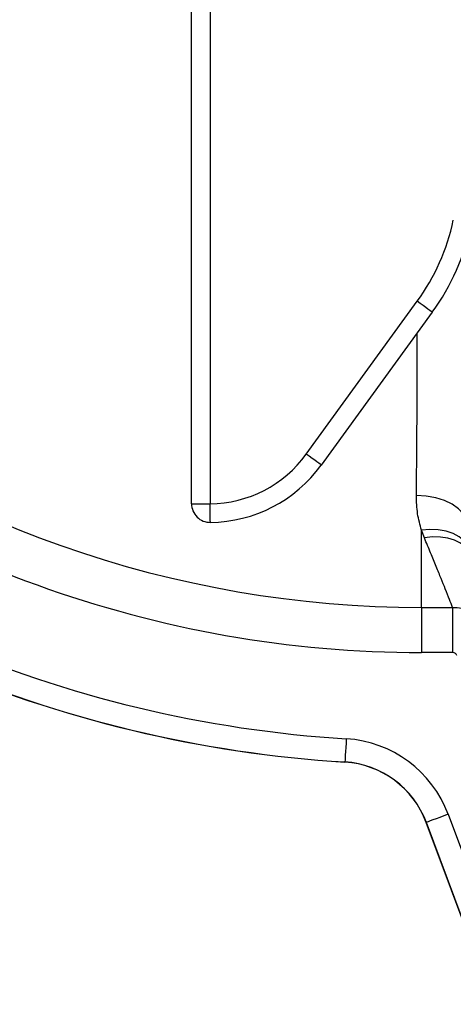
# Model space of a CAD drawing. Header units: millimetres. Extents: x 1831 to 4068, y 1333 to 4508.
# Tile 3 of 17: x 2238 to 2425, y 1546 to 1970. Entities that reach past the tile are written whole.
import ezdxf

# ---------------------------------------------------------------- set-up
doc = ezdxf.new("R2010")
doc.units = ezdxf.units.MM
doc.header["$LTSCALE"] = 2

msp = doc.modelspace()

# ---------------------------------------------------------------- linework, layer by layer
at = {"color": 7, "linetype": 'Continuous', "lineweight": 25}
for p, q in [((2312.02, 1761.48), (2312.02, 1993.33)), ((2320.02, 1993.33), (2320.02, 1761.48)), ((2361.41, 1782.85), (2409.18, 1848.6)), ((2415.65, 1843.9), (2367.88, 1778.15)), ((2312.02, 1761.48), (2320.02, 1761.48)), ((2411.02, 1716.93), (2411.02, 1750.15)), ((2412.26, 1746.84), (2411.02, 1750.15)), ((2411.02, 1716.93), (2424.32, 1716.93)), ((2411.02, 1716.93), (2411.02, 1697.53)), ((2424.32, 1716.93), (2424.32, 1697.53)), ((2424.32, 1697.53), (2411.02, 1697.53)), ((2378.03, 1650.43), (2378.03, 1650.35)), ((2422.47, 1627.93), (2473.6, 1490.83)), ((2413.1, 1624.43), (2413.03, 1624.41)), ((2464.16, 1487.31), (2413.03, 1624.41)), ((2464.23, 1487.34), (2413.1, 1624.43))]:
    msp.add_line(p, q, dxfattribs=at)
at = {"color": 7, "linetype": 'Continuous', "lineweight": 25, "flags": 128}
for points in [[(2415.65, 1843.9), (2415.54, 1843.98), (2415.19, 1844.23), (2414.6, 1844.66), (2413.79, 1845.25), (2412.81, 1845.96), (2411.68, 1846.78), (2410.45, 1847.67), (2409.18, 1848.6)], [(2367.88, 1778.15), (2367.77, 1778.23), (2367.42, 1778.48), (2366.83, 1778.91), (2366.02, 1779.5), (2365.04, 1780.21), (2363.91, 1781.03), (2362.68, 1781.92), (2361.41, 1782.85)], [(2430.72, 1752.49), (2430.25, 1754.9), (2428.97, 1757.23), (2426.92, 1759.38), (2424.19, 1761.27), (2420.88, 1762.83), (2417.12, 1764), (2413.04, 1764.73), (2408.79, 1765.01)], [(2320.11, 1753.48), (2320.11, 1753.61), (2320.1, 1754.05), (2320.1, 1754.78), (2320.09, 1755.77), (2320.07, 1756.99), (2320.06, 1758.38), (2320.04, 1759.9), (2320.02, 1761.48)], [(2432.12, 1741.14), (2431.05, 1743.47), (2429.41, 1745.55), (2427.23, 1747.31), (2424.59, 1748.73), (2421.56, 1749.74), (2418.22, 1750.32), (2414.67, 1750.46), (2411.02, 1750.15)], [(2432.89, 1738.62), (2431.71, 1740.85), (2430.01, 1742.82), (2427.83, 1744.48), (2425.25, 1745.77), (2422.32, 1746.68), (2419.12, 1747.16), (2415.73, 1747.22), (2412.26, 1746.84)], [(2378.65, 1660.41), (2378.53, 1658.48), (2378.41, 1656.63), (2378.31, 1654.92), (2378.22, 1653.41), (2378.14, 1652.17), (2378.08, 1651.24), (2378.04, 1650.65), (2378.03, 1650.43)], [(2422.47, 1627.93), (2420.66, 1627.25), (2418.92, 1626.6), (2417.32, 1626), (2415.9, 1625.48), (2414.74, 1625.04), (2413.86, 1624.72), (2413.31, 1624.51), (2413.1, 1624.43)]]:
    msp.add_lwpolyline(points, dxfattribs=at)
at = {"color": 7, "linetype": 'Continuous', "lineweight": 25}
for centre, radius, start, end in [((2334.86, 1902.59), 91.86, 324, 348), ((2334.86, 1902.59), 99.86, 324, 348), ((2411.02, 2183.33), 466.41, 231.1099, 270), ((2411.02, 2183.33), 485.81, 230.1623, 270), ((2319.45, 1813.33), 51.86, 270.6315, 324), ((2319.45, 1813.33), 59.86, 270.6315, 324), ((2320.02, 1761.48), 8, 180.0049, 270.6354), ((2411.02, 2183.33), 523.93, 246.574, 266.4573), ((2411.02, 2183.33), 534, 246.574, 266.4573), ((2411.02, 2183.33), 533.93, 246.574, 266.4573), ((2375.55, 1610.43), 50.07, 20.4516, 86.4573), ((2375.55, 1610.43), 40.07, 20.4516, 86.4573), ((2375.55, 1610.43), 40, 20.4516, 86.4573)]:
    msp.add_arc(centre, radius, start, end, dxfattribs=at)
at = {"color": 8, "linetype": 'Continuous', "lineweight": 25}
msp.add_open_spline([(2408.79, 1765.01), (2408.8, 1765.33), (2408.85, 1769.34), (2408.94, 1777.41), (2409.04, 1789.71), (2409.12, 1802.55), (2409.16, 1815.79), (2409.18, 1826.67), (2409.16, 1833.07), (2409.16, 1834.97)], degree=3, knots=[0, 0, 0, 0, 0.015431, 0.196762, 0.378671, 0.560002, 0.741352, 0.92328, 1, 1, 1, 1], dxfattribs=at)
at = {"color": 7, "linetype": 'Continuous', "lineweight": 25}
for points, knots in [([(2411.02, 1750.15), (2410.37, 1752.46), (2409.06, 1757.12), (2408.88, 1762.36), (2408.79, 1765.01)], [0, 0, 0, 0, 0.49515, 1, 1, 1, 1]), ([(2424.32, 1716.93), (2423.93, 1717.99), (2423.14, 1720.12), (2421.44, 1724.42), (2419.52, 1729.22), (2417.4, 1734.42), (2415, 1740.24), (2413.17, 1744.64), (2412.26, 1746.84)], [0, 0, 0, 0, 0.185395, 0.372874, 0.52741, 0.681952, 0.840972, 1, 1, 1, 1]), ([(2424.32, 1716.93), (2425.65, 1716.88), (2429.5, 1716.74), (2435.59, 1714.53), (2441.64, 1709.83), (2443.87, 1705.37), (2444.97, 1703.14)], [0, 0, 0, 0, 0.149102, 0.43222, 0.717266, 1, 1, 1, 1]), ([(2426.23, 1696.17), (2426.13, 1696.38), (2425.92, 1696.81), (2425.36, 1697.27), (2424.8, 1697.5), (2424.44, 1697.52), (2424.32, 1697.53)], [0, 0, 0, 0, 0.285927, 0.571997, 0.853076, 1, 1, 1, 1])]:
    msp.add_open_spline(points, degree=3, knots=knots, dxfattribs=at)

doc.saveas('drawing.dxf')
